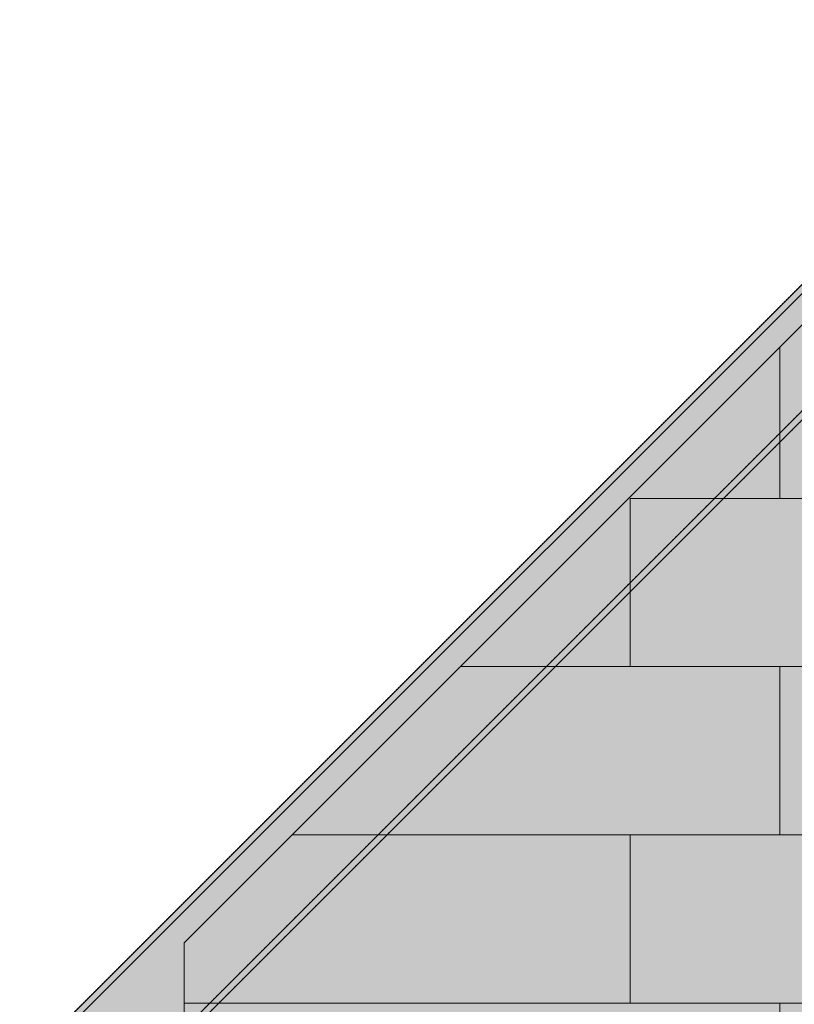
# Model space of a CAD drawing. Header units: millimetres. Extents: x -34902 to 4183, y -5139 to 9807.
# Tile 4 of 256: x -33252 to -31148, y 3804 to 6479. Entities that reach past the tile are written whole.
import ezdxf

# ---------------------------------------------------------------- set-up
doc = ezdxf.new("R2010")
doc.units = ezdxf.units.MM
doc.linetypes.add('DASHED', pattern=[1.524, 1.27, -0.254])
for name, color, linetype in [('FILL-C_9EB2DB', 7, 'Continuous'), ('FILL-EPS', 7, 'Continuous'), ('LINE-C_2E8C94', 7, 'Continuous'), ('LINE-C_337880', 7, 'Continuous'), ('LINE-STEEL', 7, 'Continuous'), ('LINE-STEEL-DASH', 7, 'DASHED')]:
    doc.layers.add(name, color=color, linetype=linetype)

msp = doc.modelspace()

# ---------------------------------------------------------------- hatches: boundary and pattern name
at = {"layer": 'FILL-C_9EB2DB', "true_color": 0x9eb2db}
h = msp.add_hatch(color=256, dxfattribs=at)
h.dxf.hatch_style = 1
h.paths.add_polyline_path([(-33252.1, 3634.8), (-33252.1, 3634.8), (-30407.8, 6479), (-30407.8, 6479), (-29503, 6479), (-29503, 6479), (-29503, 6461.7), (-30400.7, 6461.7), (-33239.8, 3622.5), (-33252.1, 3634.8)])
h = msp.add_hatch(color=256, dxfattribs=at)
h.dxf.hatch_style = 1
h.paths.add_polyline_path([(-33252.1, 3634.8), (-33252.1, 3634.8), (-30407.8, 6479), (-30407.8, 6479), (-29503, 6479), (-29503, 6461.7), (-29503, 6461.7), (-30400.7, 6461.7), (-33239.8, 3622.5), (-33252.1, 3634.8)])
h = msp.add_hatch(color=256, dxfattribs=at)
h.dxf.hatch_style = 1
h.paths.add_polyline_path([(-33239.8, 3622.5), (-30400.7, 6461.7), (-29503, 6461.7), (-29503, 6236), (-30307.2, 6236), (-33080.2, 3462.9)])
h = msp.add_hatch(color=256, dxfattribs=at)
h.dxf.hatch_style = 1
h.paths.add_polyline_path([(-33239.8, 3622.5), (-30400.7, 6461.7), (-29503, 6461.7), (-29503, 6236), (-30307.2, 6236), (-33080.2, 3462.9)])
h = msp.add_hatch(color=256, dxfattribs=at)
h.dxf.hatch_style = 1
h.paths.add_polyline_path([(-33080.2, 3462.9), (-33080.2, 3462.9), (-30307.2, 6236), (-30307.2, 6236), (-30307.2, 6236), (-29503, 6236), (-29503, 6236), (-29503, 6218.7), (-30300, 6218.7), (-33068, 3450.7)])
h = msp.add_hatch(color=256, dxfattribs=at)
h.dxf.hatch_style = 1
h.paths.add_polyline_path([(-33080.2, 3462.9), (-33080.2, 3462.9), (-30307.2, 6236), (-29503, 6236), (-29503, 6218.7), (-30300, 6218.7), (-33068, 3450.7)])
at = {"layer": 'FILL-EPS', "true_color": 0xccffff}
h = msp.add_hatch(color=256, dxfattribs=at)
h.dxf.hatch_style = 1
h.paths.add_polyline_path([(-32805.5, 3971.5), (-32805.5, 3971.5), (-32805.5, 3971.5), (-30552, 6225), (-21348, 6225), (-21348, 3350), (-21348, 3350), (-32805.5, 3350)])
h = msp.add_hatch(color=256, dxfattribs=at)
h.dxf.hatch_style = 1
h.paths.add_polyline_path([(-32805.5, 3350), (-32805.5, 3971.5), (-30552, 6225), (-21348, 6225), (-21348, 3350)])

# ---------------------------------------------------------------- linework, layer by layer
at = {"layer": 'LINE-C_2E8C94', "lineweight": 5}
for points in [[(-32805.5, 3971.5), (-32805.5, 3971.5), (-32805.5, 3971.5), (-30552, 6225), (-21348, 6225), (-21348, 3350), (-21348, 3350), (-32805.5, 3350)], [(-32805.5, 3350), (-32805.5, 3971.5), (-30552, 6225), (-21348, 6225), (-21348, 3350)]]:
    msp.add_lwpolyline(points, close=True, dxfattribs=at)
at = {"layer": 'LINE-C_337880', "lineweight": 5}
for p, q in [((-31187.6, 5178.8), (-31187.6, 5588)), ((-31187.6, 5178.8), (-31187.6, 5588)), ((-31594, 4721.6), (-31594, 5178.8)), ((-31594, 5178.8), (-31187.6, 5178.8)), ((-31594, 4721.6), (-31594, 5178.8)), ((-31594, 5178.8), (-31187.6, 5178.8)), ((-31187.6, 5178.8), (-29155.6, 5178.8)), ((-31187.6, 5178.8), (-29155.6, 5178.8)), ((-32054, 4721.6), (-31594, 4721.6)), ((-32054, 4721.6), (-31594, 4721.6)), ((-31594, 4721.6), (-31187.6, 4721.6)), ((-31594, 4721.6), (-31187.6, 4721.6)), ((-31187.6, 4264.4), (-31187.6, 4721.6)), ((-31187.6, 4721.6), (-29155.6, 4721.6)), ((-31187.6, 4264.4), (-31187.6, 4721.6)), ((-31187.6, 4721.6), (-29155.6, 4721.6)), ((-32511.2, 4264.4), (-31594, 4264.4)), ((-32511.2, 4264.4), (-31594, 4264.4)), ((-31594, 3807.2), (-31594, 4264.4)), ((-31594, 4264.4), (-31187.6, 4264.4)), ((-31594, 3807.2), (-31594, 4264.4)), ((-31594, 4264.4), (-31187.6, 4264.4)), ((-31187.6, 4264.4), (-29155.6, 4264.4)), ((-31187.6, 4264.4), (-29155.6, 4264.4)), ((-32804.5, 3807.2), (-31594, 3807.2)), ((-32804.5, 3807.2), (-31594, 3807.2)), ((-31594, 3807.2), (-31187.6, 3807.2)), ((-31594, 3807.2), (-31187.6, 3807.2)), ((-31187.6, 3351), (-31187.6, 3807.2)), ((-31187.6, 3807.2), (-29155.6, 3807.2)), ((-31187.6, 3351), (-31187.6, 3807.2)), ((-31187.6, 3807.2), (-29155.6, 3807.2))]:
    msp.add_line(p, q, dxfattribs=at)
at = {"layer": 'LINE-STEEL', "lineweight": 5}
for points in [[(-33252.1, 3634.8), (-33252.1, 3634.8), (-30407.8, 6479), (-30407.8, 6479), (-29503, 6479), (-29503, 6479), (-29503, 6461.7), (-30400.7, 6461.7), (-33239.8, 3622.5), (-33252.1, 3634.8)], [(-33252.1, 3634.8), (-33252.1, 3634.8), (-30407.8, 6479), (-30407.8, 6479), (-29503, 6479), (-29503, 6461.7), (-29503, 6461.7), (-30400.7, 6461.7), (-33239.8, 3622.5), (-33252.1, 3634.8)], [(-33239.8, 3622.5), (-30400.7, 6461.7), (-29503, 6461.7), (-29503, 6236), (-30307.2, 6236), (-33080.2, 3462.9)], [(-33239.8, 3622.5), (-30400.7, 6461.7), (-29503, 6461.7), (-29503, 6236), (-30307.2, 6236), (-33080.2, 3462.9)], [(-33080.2, 3462.9), (-33080.2, 3462.9), (-30307.2, 6236), (-30307.2, 6236), (-30307.2, 6236), (-29503, 6236), (-29503, 6236), (-29503, 6218.7), (-30300, 6218.7), (-33068, 3450.7)], [(-33080.2, 3462.9), (-33080.2, 3462.9), (-30307.2, 6236), (-29503, 6236), (-29503, 6218.7), (-30300, 6218.7), (-33068, 3450.7)]]:
    msp.add_lwpolyline(points, close=True, dxfattribs=at)
at = {"layer": 'LINE-STEEL-DASH', "lineweight": 5}
for points in [[(-30307.2, 6236), (-33080.2, 3462.9), (-33239.8, 3622.5), (-33252.1, 3634.8), (-33252.1, 3634.8), (-33252.1, 3634.8), (-30407.8, 6479)], [(-30306.1, 6212.5), (-33068, 3450.7), (-33080.2, 3462.9), (-33080.2, 3462.9), (-30307.2, 6236)]]:
    msp.add_lwpolyline(points, dxfattribs=at)

doc.saveas('drawing.dxf')
